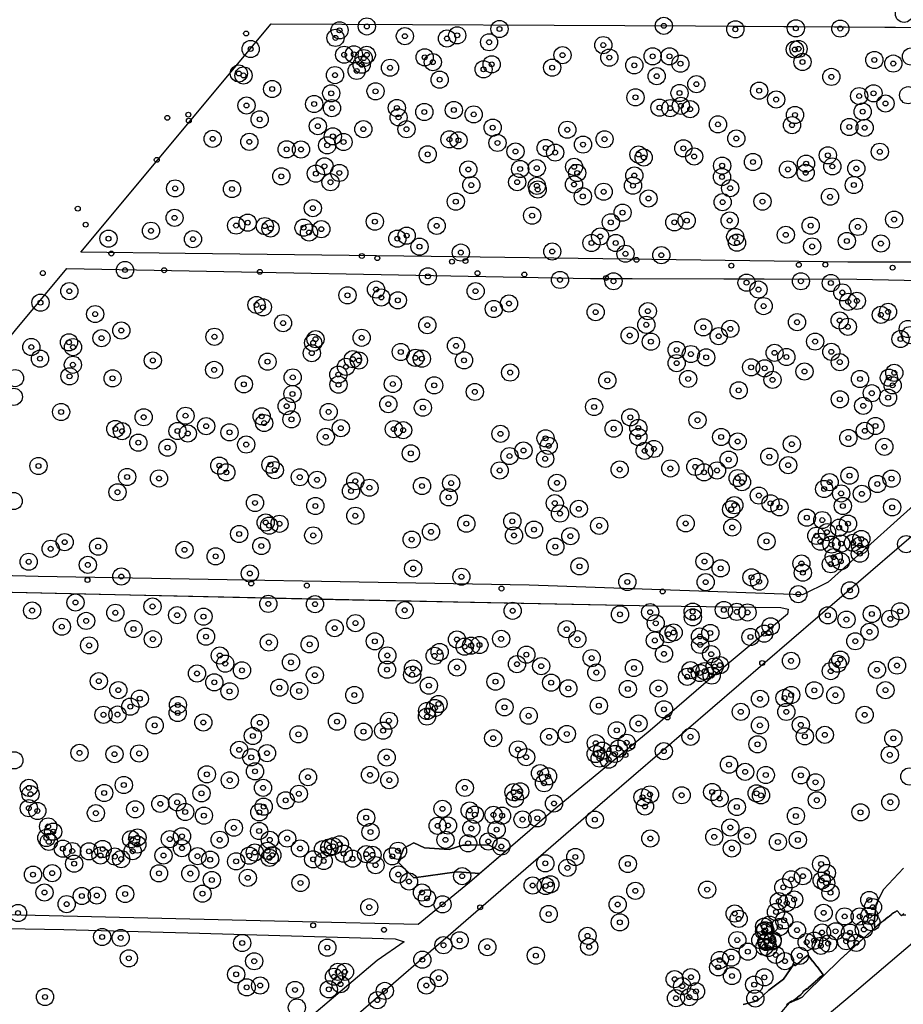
# Model space of a CAD drawing. Header units: inches. Extents: x 133161 to 134727, y 414457 to 415906.
# Tile 13 of 37: x 133569 to 133749, y 414864 to 415064. Entities that reach past the tile are written whole.
import ezdxf

# ---------------------------------------------------------------- set-up
doc = ezdxf.new("R2010")
doc.units = ezdxf.units.IN
doc.header["$MEASUREMENT"] = 0
doc.header["$PDMODE"] = 33
doc.header["$PDSIZE"] = -3
for name, color, linetype in [('Niet gedetecteerde gebieden (D-gebied) (ca. 6.258 m2)', 1, 'Continuous'), ('Onderzoeksgebied Genderensche Uiterwaard (ca. 421.775 m2)', 5, 'Continuous'), ('Significante objecten binnen onderzoeksgebied GUW', 3, 'Continuous'), ('Significante objecten buiten onderzoeksgebied GUW', 1, 'Continuous'), ('Veiligheidsmarge objecten GUW', 6, 'Continuous'), ('Verstoorde gebieden (C-gebied) (ca. 31.643 m2)', 40, 'Continuous'), ('Vrijgegeven gebieden (A+B gebied) (ca. 383.874 m2)', 3, 'Continuous')]:
    doc.layers.add(name, color=color, linetype=linetype)

msp = doc.modelspace()

# ---------------------------------------------------------------- linework, layer by layer
at = {"layer": 'Niet gedetecteerde gebieden (D-gebied) (ca. 6.258 m2)'}
for points in [[(133781.73, 414902.04, 0), (133738.86, 414865.52, 0), (133654.35, 414794.56, 0)], [(133724.11, 414861.55, 0), (133726.05, 414863.88, 0), (133726.05, 414863.88, 0), (133726.06, 414863.88, 0), (133727.66, 414864.55, 0), (133727.7, 414864.51, 0), (133727.77, 414864.58, 0), (133727.84, 414864.57, 0), (133727.98, 414864.69, 0), (133728.03, 414864.73, 0), (133728.08, 414864.73, 0), (133728.1, 414864.73, 0), (133728.13, 414864.75, 0), (133728.66, 414864.97, 0), (133729.44, 414865.83, 0), (133736.44, 414872.68, 0), (133744.54, 414880.09, 0), (133744.82, 414880.33, 0), (133744.89, 414880.33, 0), (133745.19, 414880.59, 0), (133745.26, 414880.58, 0), (133746.13, 414881.33, 0), (133746.2, 414881.33, 0), (133746.85, 414881.88, 0), (133747.09, 414882.04, 0), (133747.11, 414882.04, 0), (133747.15, 414882.08, 0), (133747.3, 414882.2, 0), (133747.34, 414882.2, 0), (133747.37, 414882.2, 0), (133747.45, 414882.27, 0), (133747.56, 414882.36, 0), (133747.59, 414882.36, 0), (133747.63, 414882.36, 0), (133747.75, 414882.47, 0), (133747.88, 414882.55, 0), (133747.96, 414882.6, 0), (133747.97, 414882.59, 0), (133748.04, 414882.65, 0), (133748.59, 414882, 0), (133748.59, 414881.97, 0), (133748.59, 414881.93, 0), (133748.82, 414881.67, 0), (133748.89, 414881.66, 0), (133749, 414881.76, 0), (133749.07, 414881.75, 0), (133749.13, 414881.81, 0), (133749.79, 414881.78, 0)]]:
    msp.add_polyline3d(points, dxfattribs=at)
at = {"layer": 'Onderzoeksgebied Genderensche Uiterwaard (ca. 421.775 m2)'}
for points in [[(133706.89, 415063.17), (133788.51, 415062.66), (133809.62, 415062.66), (133811.84, 415061.23), (133813.11, 415057.98), (133811.68, 415055.04), (133808.19, 415050.2), (133804.22, 415041.87), (133804.22, 415035.83), (133805.81, 415029.17), (133807.32, 415021.78), (133806.68, 415014.64), (133804.06, 415013.13), (133797.87, 415013.77), (133753.23, 415014.96), (133737.99, 415014.96), (133653.05, 415016.15), (133602.85, 415016.72), (133581.57, 415017.01), (133620.43, 415063.61)], [(133733.97, 414949.66), (133728.73, 414947.12), (133673.01, 414949.03), (133572.89, 414950.86), (133528.4, 414951.97), (133568.26, 415001.06), (133578.76, 415013.65), (133685.52, 415011.64), (133739.81, 415011.48), (133801.09, 415010.21), (133802.99, 415009.42), (133801.88, 415008.4), (133756.03, 414969.51)], [(133660.84, 414888.42), (133650.37, 414879.85), (133626.77, 414880.38), (133543.57, 414882.35), (133533.25, 414882.3), (133531.61, 414884.36), (133529.76, 414887.01), (133528.01, 414887.33), (133488.39, 414888.32), (133476.83, 414888.46), (133525.65, 414948.59), (133633.5, 414946.16), (133698.88, 414944.84), (133724.28, 414944.51), (133725.8, 414944.18), (133725.67, 414943.12), (133710.52, 414930.49), (133697.67, 414919.43), (133677.56, 414902.81)]]:
    msp.add_lwpolyline(points, close=True, dxfattribs=at)
for points in [[(133613.72, 414840.42), (133683.57, 414901.01), (133796.29, 414998.09)], [(133781.73, 414902.04), (133738.86, 414865.52), (133654.35, 414794.56)], [(133396.81, 414789.92), (133475.08, 414886.31), (133497.2, 414885.54), (133512.68, 414885.23), (133527.02, 414884.91), (133528.02, 414884.49), (133529.67, 414881.21), (133531.31, 414879.88), (133534.75, 414879.57), (133578.15, 414878.8), (133603.39, 414878.16), (133645.7, 414876.89), (133647.5, 414876.26), (133642, 414872.45), (133582.94, 414822.41)]]:
    msp.add_lwpolyline(points, dxfattribs=at)
at = {"layer": 'Significante objecten binnen onderzoeksgebied GUW'}
for p in [(133634.35, 415062.27), (133639.91, 415063.06), (133658.34, 415061.24), (133666.95, 415062.54), (133700.46, 415063.18), (133715.05, 415062.47), (133727.38, 415062.68), (133736.43, 415062.62), (133633.51, 415060.72), (133647.67, 415061.07), (133656.24, 415060.59), (133664.83, 415059.83), (133688.11, 415059.25), (133616.21, 415058.45), (133635.29, 415057.28), (133637.27, 415057.36), (133639.89, 415057.27), (133679.81, 415057.19), (133727.16, 415058.35), (133727.93, 415058.47), (133638.85, 415055.24), (133639.27, 415056.6), (133651.71, 415056.76), (133653.37, 415055.77), (133665.36, 415055.32), (133689.34, 415056.7), (133698.18, 415056.96), (133701.61, 415056.97), (133703.84, 415055.45), (133728.73, 415055.81), (133743.39, 415056.22), (133747.24, 415055.48), (133613.81, 415053.45), (133637.84, 415053.98), (133644.64, 415054.63), (133663.71, 415054.31), (133677.7, 415054.65), (133694.43, 415055.13), (133614.77, 415053.06), (133633.41, 415053.13), (133654.75, 415052.19), (133699.01, 415052.91), (133707.1, 415051.28), (133734.62, 415052.76), (133620.61, 415050.29), (133632.65, 415049.41), (133641.69, 415049.83), (133703.67, 415049.47), (133719.9, 415049.94), (133743.22, 415049.42), (133629.16, 415047.22), (133694.67, 415048.59), (133723.37, 415048.14), (133740.28, 415048.85), (133745.65, 415047.33), (133615.37, 415046.93), (133632.79, 415046.39), (133646.03, 415046.43), (133651.63, 415045.6), (133657.64, 415046), (133699.59, 415046.49), (133701.77, 415046.38), (133703.93, 415046.86), (133705.82, 415046.18), (133741.01, 415045.66), (133618.07, 415044.1), (133646.38, 415044.5), (133661.7, 415045.11), (133727.2, 415045), (133629.92, 415042.7), (133639.2, 415042.1), (133647.99, 415042.08), (133665.57, 415042.41), (133680.78, 415041.98), (133711.49, 415043.07), (133726.6, 415042.91), (133738.27, 415042.54), (133741.41, 415042.38), (133608.47, 415040.13), (133615.95, 415039.51), (133632.98, 415040.63), (133635.16, 415039.47), (133656.75, 415040.01), (133658.59, 415039.82), (133666.54, 415039.29), (133688.38, 415040.04), (133715.23, 415040.19), (133623.56, 415037.98), (133626.48, 415037.95), (133631.83, 415038.79), (133670.22, 415037.55), (133676.36, 415038.25), (133678.31, 415037.32), (133683.99, 415038.95), (133704.44, 415038.19), (133744.49, 415037.49), (133652.3, 415036.97), (133695.28, 415036.92), (133696.35, 415036.32), (133706.65, 415036.52), (133718.63, 415035.39), (133733.91, 415036.76), (133631.27, 415034.53), (133634.3, 415033.17), (133660.6, 415033.87), (133671.16, 415033.96), (133674.55, 415034.15), (133682.16, 415034.41), (133682.78, 415033.16), (133712.34, 415034.65), (133725.76, 415033.88), (133729.37, 415033.19), (133729.46, 415035.06), (133734.82, 415034.5), (133739.7, 415034.08), (133622.46, 415032.48), (133629.5, 415033.02), (133632.5, 415031.27), (133670.55, 415031.28), (133694.45, 415032.65), (133712.31, 415032.34), (133600.82, 415030.01), (133612.41, 415029.88), (133661.2, 415030.69), (133674.58, 415030.53), (133674.75, 415029.78), (133682.15, 415030.8), (133688.2, 415029.33), (133694.16, 415030.57), (133713.97, 415030.07), (133739.19, 415030.7), (133658.04, 415027.31), (133683.93, 415028.4), (133697.34, 415027.96), (133712.44, 415027.2), (133720.57, 415027.32), (133734.35, 415028.31), (133628.89, 415025.97), (133692.05, 415025.07), (133600.71, 415024), (133641.55, 415023.23), (133673.6, 415024.46), (133689.64, 415023.09), (133702.61, 415023.09), (133705.13, 415023.44), (133713.89, 415023.45), (133747.41, 415023.65), (133595.9, 415021.37), (133613.25, 415022.43), (133615.62, 415023.02), (133619.1, 415022.32), (133620.26, 415021.84), (133627.01, 415022), (133630.63, 415021.69), (133654.15, 415022.38), (133730.41, 415022.41), (133740.03, 415022.16), (133587.24, 415019.76), (133604.45, 415019.66), (133628.12, 415021.01), (133646.13, 415019.75), (133648.02, 415020.38), (133687.49, 415020.2), (133715.02, 415020.11), (133725.32, 415020.54), (133737.77, 415019.29), (133650.64, 415018.12), (133677.71, 415017.14), (133685.7, 415018.88), (133690.65, 415018.86), (133715.37, 415018.93), (133730.71, 415018.17), (133744.72, 415018.76), (133659.08, 415016.92), (133692.63, 415016.68), (133699.95, 415016.4), (133590.6, 415013.35), (133652.36, 415012.08), (133679.29, 415011.34), (133690.2, 415011.07), (133728.41, 415011.07), (133579.25, 415009.04), (133641.79, 415009.37), (133662.08, 415009.05), (133717.33, 415010.77), (133719.76, 415009.37), (133734.52, 415010.71), (133635.95, 415008.2), (133642.86, 415007.76), (133646.23, 415007.18), (133736.86, 415008.79), (133739.82, 415007.06), (133573.38, 415006.7), (133617.41, 415006.24), (133618.72, 415005.76), (133665.79, 415005.42), (133668.89, 415006.53), (133697.21, 415004.96), (133720.8, 415006), (133738.06, 415006.86), (133584.52, 415004.37), (133686.55, 415004.76), (133736.32, 415003.07), (133744.71, 415004.21), (133746.18, 415004.82), (133589.84, 415001.03), (133622.83, 415002.53), (133652.24, 415002.1), (133696.88, 415002.19), (133708.52, 415001.66), (133714.03, 415001.37), (133727.62, 415002.71), (133737.98, 415001.78), (133585.82, 414999.45), (133608.83, 414999.74), (133629.45, 414999.26), (133638.85, 414999.54), (133693.49, 415000.01), (133711.63, 414999.86), (133748.71, 414999.28), (133571.5, 414997.64), (133579.17, 414998.61), (133580.01, 414997.61), (133628.97, 414998.5), (133658.1, 414997.9), (133697.82, 414998.74), (133703.07, 414997.05), (133731.3, 414998.76), (133573.28, 414995.27), (133628.68, 414996.4), (133637.05, 414995.16), (133646.82, 414996.64), (133649.8, 414995.44), (133651.13, 414995.27), (133659.73, 414994.94), (133705.98, 414996.21), (133709.09, 414995.54), (133723.04, 414996.46), (133725.45, 414995.61), (133734.6, 414996.67), (133579.98, 414994.03), (133596.27, 414994.91), (133608.78, 414992.98), (133619.67, 414994.66), (133635.65, 414993.61), (133638.29, 414994.9), (133703.07, 414994.35), (133718.25, 414993.51), (133721.01, 414993.29), (133736.33, 414994.57), (133579.3, 414991.68), (133588.07, 414991.26), (133624.8, 414991.45), (133634.09, 414992.02), (133669.12, 414992.44), (133705.42, 414991.14), (133722.63, 414990.96), (133729.13, 414992.66), (133740.45, 414991.12), (133746.35, 414991.39), (133747.44, 414992.39), (133614.83, 414990.04), (133634.13, 414989.98), (133645.21, 414990.09), (133653.65, 414989.83), (133688.95, 414990.84), (133747.1, 414989.82), (133624.74, 414988.07), (133661.92, 414988.49), (133715.72, 414988.8), (133736.34, 414986.99), (133742.85, 414988.22), (133746.18, 414987.32), (133623.57, 414985.59), (133644.29, 414985.99), (133651.34, 414985.27), (133686.24, 414985.42), (133741.11, 414985.66), (133577.57, 414984.4), (133594.41, 414983.32), (133602.95, 414983.63), (133618.47, 414983.52), (133624.53, 414982.89), (133632.11, 414984.41), (133693.64, 414983.31), (133588.64, 414980.93), (133607.14, 414981.5), (133618.98, 414982.13), (133634.6, 414981.09), (133645.4, 414980.89), (133690.23, 414980.98), (133695.26, 414981.12), (133707.32, 414982.71), (133743.6, 414981.53), (133589.99, 414980.48), (133601.31, 414980.51), (133603.4, 414980.01), (133611.92, 414980.24), (133631.53, 414979.33), (133647.31, 414980.69), (133667.14, 414979.93), (133676.35, 414979.02), (133695.27, 414979.3), (133712.15, 414979.29), (133738.09, 414979.1), (133741.44, 414980.54), (133593.31, 414978.13), (133599.27, 414977.12), (133615.32, 414977.75), (133676.97, 414977.49), (133698.44, 414976.86), (133715.52, 414978.38), (133726.57, 414977.82), (133745.43, 414977.28), (133648.87, 414975.95), (133668.99, 414975.4), (133671.84, 414976.54), (133676.26, 414974.85), (133696.56, 414976.48), (133721.97, 414975.29), (133572.95, 414973.38), (133609.83, 414973.45), (133620.25, 414973.64), (133701.79, 414972.88), (133706.87, 414973.19), (133713.67, 414974.68), (133725.81, 414973.54), (133591.03, 414971.14), (133597.54, 414970.84), (133611.27, 414972.07), (133621.15, 414972.52), (133626.23, 414971.08), (133667, 414972.47), (133691.46, 414972.65), (133708.66, 414972.07), (133711.31, 414972.47), (133715.52, 414970.91), (133738.32, 414971.4), (133629.76, 414970.56), (133637.57, 414970.29), (133640.44, 414968.94), (133651.16, 414969.29), (133657.1, 414969.89), (133678.67, 414969.95), (133716.39, 414970.07), (133734.26, 414970.07), (133744, 414969.7), (133746.89, 414970.79), (133589.08, 414968.02), (133636.69, 414968.27), (133656.59, 414966.97), (133719.84, 414967.34), (133733.14, 414968.67), (133736.6, 414967.78), (133740.84, 414967.7), (133617.11, 414965.84), (133629.42, 414965.22), (133678.22, 414965.78), (133714.84, 414965.37), (133722.22, 414965.77), (133724.04, 414964.94), (133736.95, 414965.22), (133747.02, 414964.95), (133637.55, 414963.22), (133679.28, 414963.67), (133683.12, 414964.63), (133714.19, 414964.53), (133729.62, 414962.83), (133619.29, 414961.85), (133619.98, 414961.2), (133622.1, 414961.59), (133660.2, 414961.6), (133669.56, 414962.09), (133687.27, 414961.18), (133704.92, 414961.66), (133714.41, 414960.83), (133732.76, 414962.34), (133736.21, 414960.78), (133738, 414961.6), (133613.87, 414959.51), (133628.98, 414959.21), (133653, 414959.95), (133669.91, 414959.21), (133673.98, 414960.39), (133681.41, 414959.05), (133731.55, 414959.14), (133733.73, 414959.88), (133578.29, 414957.83), (133585.13, 414956.93), (133618.4, 414957.04), (133649.05, 414958.36), (133678.33, 414956.91), (133721.39, 414958), (133732.39, 414957.92), (133734.63, 414957.34), (133736.62, 414957.52), (133739.04, 414957.7), (133740.45, 414957.14), (133740.73, 414958.49), (133575.44, 414956.49), (133602.73, 414956.27), (133609.08, 414954.94), (133735.08, 414954.77), (133740.43, 414955.48), (133570.97, 414953.84), (133583.02, 414953.2), (133683.26, 414952.9), (133708.75, 414953.9), (133728.51, 414953.48), (133734.49, 414953.33), (133736.55, 414953.91), (133589.85, 414950.82), (133616.05, 414951.44), (133649.35, 414952.47), (133659.19, 414950.78), (133712.04, 414952.49), (133728.8, 414951.61), (133693.02, 414949.72), (133708.99, 414949.68), (133718.34, 414950.66), (133719.88, 414949.79), (133727.88, 414947.22), (133738.41, 414948), (133580.5, 414945.52), (133596.22, 414944.72), (133619.82, 414945.24), (133629.35, 414945.18), (133571.66, 414943.88), (133588.64, 414943.43), (133601.22, 414942.95), (133647.62, 414943.95), (133669.64, 414943.84), (133691.51, 414943.11), (133697.67, 414943.56), (133706.34, 414943.66), (133712.7, 414944), (133715.33, 414943.61), (133717.53, 414943.5), (133733.9, 414942.91), (133742.87, 414943.17), (133748.63, 414943.72), (133582.68, 414941.77), (133606.59, 414942.64), (133637.59, 414941.32), (133698.81, 414941.29), (133706.36, 414942.5), (133737.69, 414942.04), (133746.63, 414942.21), (133577.73, 414940.58), (133592.35, 414940.11), (133633.34, 414940.29), (133680.66, 414940.09), (133701.37, 414939.05), (133702.45, 414939.41), (133709.93, 414939.31), (133720.91, 414939.18), (133722.23, 414940.67), (133742.38, 414939.55), (133583.28, 414936.77), (133596.29, 414938.03), (133607.11, 414938.56), (133619.94, 414937.35), (133628.24, 414936.98), (133641.54, 414937.61), (133658.28, 414937.98), (133661.19, 414936.72), (133662.86, 414936.86), (133667.28, 414938.1), (133682.84, 414938.03), (133698.62, 414937.79), (133707.82, 414938.58), (133707.88, 414936.87), (133718.12, 414938.48), (133739.5, 414937.62), (133609.92, 414934.71), (133644.09, 414934.73), (133654.75, 414935.43), (133659.84, 414936.51), (133672.44, 414934.88), (133700.49, 414935.06), (133710.12, 414934.99), (133611.04, 414933.06), (133624.43, 414933.32), (133653.72, 414934.63), (133670.52, 414932.95), (133685.75, 414934.18), (133711.9, 414932.73), (133726.4, 414933.61), (133735.89, 414933.03), (133736.45, 414933.88), (133748, 414932.66), (133605.28, 414931.05), (133614.44, 414931.69), (133629.32, 414930.69), (133644.02, 414931.82), (133649.14, 414930.78), (133649.32, 414932.07), (133658.29, 414932.27), (133675.46, 414932.54), (133686.71, 414931.23), (133694.37, 414932.16), (133705.91, 414931.71), (133707.81, 414931.13), (133708.78, 414931.52), (133710.82, 414932.48), (133734.49, 414931.53), (133743.92, 414931.79), (133585.26, 414929.48), (133608.81, 414929.23), (133666.14, 414929.37), (133677.49, 414929.18), (133705.21, 414930.37), (133710.22, 414930.62), (133589.25, 414927.64), (133611.92, 414927.41), (133622.08, 414928.14), (133626.12, 414927.47), (133637.36, 414926.65), (133652.56, 414928.57), (133680.99, 414928), (133693.12, 414927.87), (133699.38, 414927.97), (133726.43, 414926.66), (133731.13, 414927.61), (133745.65, 414927.65), (133593.61, 414925.9), (133601.39, 414924.62), (133654.53, 414924.83), (133720.07, 414925.87), (133725.06, 414926.05), (133735.44, 414926.61), (133586.21, 414922.62), (133589.07, 414922.66), (133591.68, 414924.27), (133601.35, 414922.99), (133652.19, 414923.39), (133653.78, 414923.99), (133667.98, 414924.14), (133687.2, 414924.47), (133700.48, 414923.74), (133716.14, 414923.22), (133725.43, 414923.2), (133741.4, 414922.61), (133606.58, 414921.04), (133618.09, 414920.98), (133633.82, 414921.22), (133644.41, 414921.4), (133652.17, 414922.25), (133672.89, 414922.42), (133695.3, 414920.84), (133596.66, 414920.46), (133625.96, 414918.64), (133639.22, 414919.17), (133643.22, 414919.37), (133680.69, 414918.71), (133690.86, 414919.44), (133720.05, 414920.45), (133728.4, 414920.55), (133616.66, 414918.29), (133665.66, 414917.85), (133677.09, 414918.12), (133686.58, 414916.81), (133692.87, 414916.91), (133705.9, 414918.13), (133719.55, 414916.59), (133729.2, 414918.22), (133733.28, 414918.52), (133747.25, 414917.8), (133581.32, 414914.84), (133588.46, 414914.58), (133593.48, 414914.73), (133613.89, 414915.47), (133619.56, 414914.79), (133670.73, 414915.55), (133686.57, 414914.62), (133687.93, 414915.3), (133690.5, 414914.63), (133691.25, 414915.7), (133700.46, 414915.19), (133616.34, 414913.94), (133643.95, 414913.9), (133672.38, 414913.97), (133687.36, 414913.68), (133689.21, 414913.45), (133746.53, 414914.46), (133617.11, 414911.07), (133675.22, 414910.71), (133713.75, 414912.45), (133717.04, 414910.98), (133607.3, 414910.47), (133611.96, 414909.26), (133627.91, 414909.89), (133640.56, 414910.36), (133644.49, 414909.29), (133676.04, 414908.65), (133676.85, 414910.07), (133721.24, 414910.32), (133728.41, 414910.27), (133731.4, 414908.85), (133571, 414907.71), (133586.36, 414906.66), (133590.35, 414908.29), (133606.2, 414906.6), (133618.75, 414907.72), (133659.89, 414907.7), (133669.8, 414906.83), (133671.16, 414906.99), (133710.31, 414906.86), (133719.37, 414906.6), (133571.32, 414906.41), (133601.24, 414904.74), (133623.35, 414905.17), (133626.04, 414906.5), (133670.08, 414905.5), (133696.12, 414905.78), (133697.64, 414906.37), (133704.09, 414906.2), (133711.84, 414905.55), (133720.26, 414906.17), (133731.65, 414905.18), (133746.65, 414904.77), (133571, 414903.55), (133572.74, 414903), (133584.67, 414902.53), (133592.67, 414903.34), (133597.8, 414904.45), (133602.88, 414902.79), (133617.98, 414902.72), (133618.86, 414903.87), (133655.32, 414903.43), (133660.88, 414903.08), (133678.06, 414904.51), (133696.61, 414903.91), (133715.34, 414903.8), (133740.55, 414902.72), (133606.69, 414902.04), (133639.77, 414901.62), (133661.93, 414902.24), (133665.72, 414902.19), (133667.48, 414902.03), (133671.66, 414901.24), (133674.68, 414901.5), (133686.39, 414901.23), (133727.39, 414901.97), (133574.92, 414899.84), (133575.96, 414898.76), (133612.8, 414899.57), (133617.94, 414898.9), (133640.65, 414898.69), (133654.34, 414899.96), (133656.45, 414900.02), (133661.22, 414899.4), (133666.37, 414899.17), (133714.01, 414899.61), (133574.56, 414897.49), (133575.06, 414896.7), (133591.84, 414897.23), (133593.15, 414897.58), (133599.73, 414897.25), (133602.22, 414897.83), (133609.91, 414897.12), (133620.13, 414897.09), (133623.66, 414897.36), (133655.93, 414897.11), (133664.67, 414896.77), (133697.7, 414897.38), (133710.74, 414897.7), (133717.42, 414897.92), (133723.72, 414896.65), (133727.78, 414897.07), (133577.94, 414895.3), (133579.84, 414894.81), (133583.25, 414894.75), (133586.04, 414895.23), (133592.16, 414894.78), (133593.12, 414896.15), (133602.22, 414895.41), (133617.06, 414894.51), (133619.65, 414894.86), (133626.29, 414895.34), (133630.98, 414895.19), (133632.26, 414895.53), (133633.05, 414895.79), (133634.39, 414896.2), (133646.27, 414894.87), (133660.55, 414896.4), (133667.32, 414895.73), (133714.33, 414895.34), (133585.6, 414893.91), (133588.53, 414893.69), (133589.83, 414893.17), (133598.44, 414893.9), (133605.39, 414893.76), (133607.96, 414893.05), (133613.25, 414892.71), (133615.94, 414893.88), (133620.08, 414893.44), (133620.64, 414893.98), (133628.97, 414893.12), (133631.12, 414892.79), (133635.18, 414894.29), (133636.98, 414893.27), (133639.77, 414894.18), (133641.05, 414894.04), (133645.1, 414893.75), (133682.42, 414893.61), (133580.23, 414892.24), (133641.69, 414891.94), (133676.29, 414892.3), (133680.8, 414891.38), (133693.12, 414892.18), (133732.52, 414892.17), (133571.85, 414890), (133575.76, 414890.31), (133597.53, 414890.28), (133603.93, 414890.22), (133608.31, 414888.92), (133615.63, 414889.35), (133646.33, 414890.03), (133648.51, 414888.6), (133659.34, 414889.7), (133726.44, 414889.03), (133728.82, 414889.7), (133732.63, 414888.8), (133733.69, 414890.35), (133626.38, 414888.31), (133673.72, 414887.78), (133676.37, 414887.69), (133677.32, 414888.03), (133694.66, 414886.7), (133709.31, 414886.95), (133724.81, 414887.41), (133733.56, 414888.26), (133574.18, 414886.36), (133581.8, 414885.65), (133584.85, 414885.75), (133590.64, 414886.04), (133606.4, 414886.11), (133651.15, 414886.36), (133652.18, 414885.17), (133723.91, 414884.59), (133727.03, 414884.93), (133734.44, 414886.32), (133742.35, 414884.84), (133578.7, 414883.99), (133640.4, 414883.35), (133655.35, 414883.93), (133691.04, 414883.9), (133725.52, 414884.2), (133743.09, 414883.37), (133568.79, 414882.17), (133676.97, 414881.96), (133714.91, 414882.06), (133715.73, 414880.99), (133723.34, 414882.38), (133724.99, 414880.67), (133733.05, 414882.2), (133737.32, 414881.48), (133740.38, 414881.45), (133742.34, 414881.59), (133691.48, 414880.27), (133720.91, 414879.4), (133721.14, 414878.63), (133722.02, 414879.79), (133724.1, 414879.32), (133727.62, 414878.68), (133735.47, 414878.45), (133741.23, 414878.81), (133742.76, 414880.3), (133585.94, 414877.28), (133589.73, 414877.09), (133658.83, 414876.61), (133684.89, 414877.51), (133715.43, 414876.65), (133720.13, 414876.64), (133720.92, 414878.39), (133721.54, 414876.45), (133722.61, 414876.4), (133722.66, 414876.66), (133731.1, 414876.53), (133732.71, 414878.2), (133737.64, 414876.41), (133738.42, 414878.16), (133614.5, 414876.05), (133631.84, 414875.11), (133655.54, 414875.6), (133664.48, 414875.2), (133685.23, 414875.27), (133720.97, 414875.27), (133721.37, 414876.27), (133721.75, 414875.03), (133729.57, 414876.24), (133732.47, 414875.49), (133733.96, 414875.94), (133739.7, 414876.08), (133591.39, 414872.94), (133651.23, 414872.64), (133674.37, 414873.48), (133711.86, 414872.59), (133714.22, 414873.07), (133717.58, 414874.28), (133723.25, 414873.63), (133728.18, 414873.45), (133616.95, 414872.33), (133711.54, 414871.09), (133725.16, 414872.34), (133613.27, 414869.66), (133633.22, 414869.17), (133634.01, 414870.16), (133635.44, 414870.17), (133654.58, 414868.88), (133702.66, 414868.67), (133705.99, 414869.09), (133714.35, 414869.33), (133720.96, 414869.04), (133615.42, 414867.01), (133618.14, 414867.38), (133625.26, 414866.48), (133632.16, 414866.59), (133634.53, 414867.65), (133652.04, 414867.38), (133704.21, 414867.25), (133718.89, 414867.56), (133574.3, 414865.05), (133642.05, 414864.39), (133643.58, 414866.28), (133702.93, 414864.8), (133705.64, 414865), (133707.03, 414866.18), (133719.11, 414864.72)]:
    msp.add_point(p, dxfattribs=at)
at = {"layer": 'Significante objecten buiten onderzoeksgebied GUW'}
for p in [(133615.29, 415061.62), (133599.24, 415044.42), (133603.52, 415045.05), (133603.62, 415043.82), (133597.08, 415035.84), (133580.97, 415025.89), (133582.59, 415022.61), (133587.82, 415016.72), (133638.89, 415016.21), (133642.04, 415015.78), (133657.26, 415015.07), (133660.02, 415015.19), (133694.88, 415015.44), (133598.58, 415013.32), (133714.23, 415014.25), (133727.99, 415014.42), (133733.4, 415014.45), (133747.1, 415013.83), (133573.84, 415012.73), (133618.09, 415012.99), (133662.47, 415012.71), (133672.03, 415012.44), (133688.66, 415011.72), (133582.95, 414950.12), (133616.34, 414949.4), (133627.68, 414948.98), (133667.36, 414948.37), (133700.21, 414947.78), (133721.84, 414939.26), (133720.51, 414933.19), (133701.21, 414922.08), (133694, 414916.14), (133692.63, 414914.4), (133663.02, 414883.32), (133628.96, 414879.65), (133643.4, 414878.75)]:
    msp.add_point(p, dxfattribs=at)
at = {"layer": 'Veiligheidsmarge objecten GUW', "color": 210, "linetype": 'Continuous', "lineweight": 25}
for centre in [(133749.43, 415065.62), (133634.35, 415062.27), (133639.91, 415063.06), (133666.95, 415062.54), (133700.46, 415063.18), (133715.05, 415062.47), (133727.38, 415062.68), (133736.43, 415062.62), (133633.51, 415060.72), (133647.67, 415061.07), (133656.24, 415060.59), (133658.34, 415061.24), (133616.21, 415058.45), (133664.83, 415059.83), (133688.11, 415059.25), (133727.16, 415058.35), (133727.93, 415058.47), (133635.29, 415057.28), (133637.27, 415057.36), (133639.27, 415056.6), (133639.89, 415057.27), (133651.71, 415056.76), (133679.81, 415057.19), (133689.34, 415056.7), (133698.18, 415056.96), (133701.61, 415056.97), (133743.39, 415056.22), (133750.86, 415056.91), (133637.84, 415053.98), (133638.85, 415055.24), (133644.64, 415054.63), (133653.37, 415055.77), (133663.71, 415054.31), (133665.36, 415055.32), (133677.7, 415054.65), (133694.43, 415055.13), (133703.84, 415055.45), (133728.73, 415055.81), (133747.24, 415055.48), (133613.81, 415053.45), (133614.77, 415053.06), (133633.41, 415053.13), (133654.75, 415052.19), (133699.01, 415052.91), (133734.62, 415052.76), (133620.61, 415050.29), (133707.1, 415051.28), (133719.9, 415049.94), (133632.65, 415049.41), (133641.69, 415049.83), (133694.67, 415048.59), (133703.67, 415049.47), (133723.37, 415048.14), (133740.28, 415048.85), (133743.22, 415049.42), (133750.26, 415049.02), (133615.37, 415046.93), (133629.16, 415047.22), (133632.79, 415046.39), (133646.03, 415046.43), (133657.64, 415046), (133699.59, 415046.49), (133701.77, 415046.38), (133703.93, 415046.86), (133705.82, 415046.18), (133745.65, 415047.33), (133618.07, 415044.1), (133646.38, 415044.5), (133651.63, 415045.6), (133661.7, 415045.11), (133727.2, 415045), (133741.01, 415045.66), (133629.92, 415042.7), (133639.2, 415042.1), (133647.99, 415042.08), (133665.57, 415042.41), (133680.78, 415041.98), (133711.49, 415043.07), (133726.6, 415042.91), (133738.27, 415042.54), (133741.41, 415042.38), (133608.47, 415040.13), (133632.98, 415040.63), (133656.75, 415040.01), (133688.38, 415040.04), (133715.23, 415040.19), (133615.95, 415039.51), (133623.56, 415037.98), (133626.48, 415037.95), (133631.83, 415038.79), (133635.16, 415039.47), (133658.59, 415039.82), (133666.54, 415039.29), (133676.36, 415038.25), (133683.99, 415038.95), (133704.44, 415038.19), (133652.3, 415036.97), (133670.22, 415037.55), (133678.31, 415037.32), (133695.28, 415036.92), (133696.35, 415036.32), (133706.65, 415036.52), (133733.91, 415036.76), (133744.49, 415037.49), (133631.27, 415034.53), (133660.6, 415033.87), (133671.16, 415033.96), (133674.55, 415034.15), (133682.16, 415034.41), (133712.34, 415034.65), (133718.63, 415035.39), (133725.76, 415033.88), (133729.46, 415035.06), (133734.82, 415034.5), (133739.7, 415034.08), (133622.46, 415032.48), (133629.5, 415033.02), (133634.3, 415033.17), (133682.78, 415033.16), (133694.45, 415032.65), (133712.31, 415032.34), (133729.37, 415033.19), (133600.82, 415030.01), (133612.41, 415029.88), (133632.5, 415031.27), (133661.2, 415030.69), (133670.55, 415031.28), (133674.58, 415030.53), (133682.15, 415030.8), (133694.16, 415030.57), (133713.97, 415030.07), (133739.19, 415030.7), (133674.75, 415029.78), (133683.93, 415028.4), (133688.2, 415029.33), (133697.34, 415027.96), (133734.35, 415028.31), (133628.89, 415025.97), (133658.04, 415027.31), (133712.44, 415027.2), (133720.57, 415027.32), (133600.71, 415024), (133673.6, 415024.46), (133692.05, 415025.07), (133613.25, 415022.43), (133615.62, 415023.02), (133619.1, 415022.32), (133620.26, 415021.84), (133627.01, 415022), (133641.55, 415023.23), (133654.15, 415022.38), (133689.64, 415023.09), (133702.61, 415023.09), (133705.13, 415023.44), (133713.89, 415023.45), (133730.41, 415022.41), (133740.03, 415022.16), (133747.41, 415023.65), (133595.9, 415021.37), (133628.12, 415021.01), (133630.63, 415021.69), (133648.02, 415020.38), (133687.49, 415020.2), (133715.02, 415020.11), (133725.32, 415020.54), (133587.24, 415019.76), (133604.45, 415019.66), (133646.13, 415019.75), (133650.64, 415018.12), (133685.7, 415018.88), (133690.65, 415018.86), (133715.37, 415018.93), (133730.71, 415018.17), (133737.77, 415019.29), (133744.72, 415018.76), (133659.08, 415016.92), (133677.71, 415017.14), (133692.63, 415016.68), (133699.95, 415016.4), (133590.6, 415013.35), (133652.36, 415012.08), (133679.29, 415011.34), (133690.2, 415011.07), (133717.33, 415010.77), (133728.41, 415011.07), (133734.52, 415010.71), (133579.25, 415009.04), (133635.95, 415008.2), (133641.79, 415009.37), (133642.86, 415007.76), (133662.08, 415009.05), (133719.76, 415009.37), (133736.86, 415008.79), (133573.38, 415006.7), (133617.41, 415006.24), (133618.72, 415005.76), (133646.23, 415007.18), (133668.89, 415006.53), (133720.8, 415006), (133738.06, 415006.86), (133739.82, 415007.06), (133584.52, 415004.37), (133665.79, 415005.42), (133686.55, 415004.76), (133697.21, 415004.96), (133744.71, 415004.21), (133746.18, 415004.82), (133622.83, 415002.53), (133652.24, 415002.1), (133696.88, 415002.19), (133727.62, 415002.71), (133736.32, 415003.07), (133737.98, 415001.78), (133589.84, 415001.03), (133608.83, 414999.74), (133693.49, 415000.01), (133708.52, 415001.66), (133711.63, 414999.86), (133714.03, 415001.37), (133750.19, 415001.34), (133750.67, 415000.08), (133579.17, 414998.61), (133585.82, 414999.45), (133628.97, 414998.5), (133629.45, 414999.26), (133638.85, 414999.54), (133658.1, 414997.9), (133697.82, 414998.74), (133731.3, 414998.76), (133748.71, 414999.28), (133571.5, 414997.64), (133580.01, 414997.61), (133628.68, 414996.4), (133646.82, 414996.64), (133703.07, 414997.05), (133705.98, 414996.21), (133723.04, 414996.46), (133734.6, 414996.67), (133573.28, 414995.27), (133579.98, 414994.03), (133596.27, 414994.91), (133619.67, 414994.66), (133637.05, 414995.16), (133638.29, 414994.9), (133649.8, 414995.44), (133651.13, 414995.27), (133659.73, 414994.94), (133703.07, 414994.35), (133709.09, 414995.54), (133725.45, 414995.61), (133736.33, 414994.57), (133579.3, 414991.68), (133608.78, 414992.98), (133634.09, 414992.02), (133635.65, 414993.61), (133669.12, 414992.44), (133718.25, 414993.51), (133721.01, 414993.29), (133729.13, 414992.66), (133747.44, 414992.39), (133568.18, 414991.31), (133588.07, 414991.26), (133614.83, 414990.04), (133624.8, 414991.45), (133634.13, 414989.98), (133645.21, 414990.09), (133653.65, 414989.83), (133688.95, 414990.84), (133705.42, 414991.14), (133722.63, 414990.96), (133740.45, 414991.12), (133746.35, 414991.39), (133747.1, 414989.82), (133624.74, 414988.07), (133661.92, 414988.49), (133715.72, 414988.8), (133742.85, 414988.22), (133567.94, 414987.5), (133644.29, 414985.99), (133736.34, 414986.99), (133741.11, 414985.66), (133746.18, 414987.32), (133577.57, 414984.4), (133602.95, 414983.63), (133623.57, 414985.59), (133632.11, 414984.41), (133651.34, 414985.27), (133686.24, 414985.42), (133594.41, 414983.32), (133618.47, 414983.52), (133618.98, 414982.13), (133624.53, 414982.89), (133693.64, 414983.31), (133707.32, 414982.71), (133588.64, 414980.93), (133589.99, 414980.48), (133601.31, 414980.51), (133603.4, 414980.01), (133607.14, 414981.5), (133611.92, 414980.24), (133634.6, 414981.09), (133645.4, 414980.89), (133647.31, 414980.69), (133667.14, 414979.93), (133690.23, 414980.98), (133695.26, 414981.12), (133741.44, 414980.54), (133743.6, 414981.53), (133593.31, 414978.13), (133615.32, 414977.75), (133631.53, 414979.33), (133676.35, 414979.02), (133695.27, 414979.3), (133712.15, 414979.29), (133715.52, 414978.38), (133726.57, 414977.82), (133738.09, 414979.1), (133599.27, 414977.12), (133648.87, 414975.95), (133671.84, 414976.54), (133676.97, 414977.49), (133696.56, 414976.48), (133698.44, 414976.86), (133745.43, 414977.28), (133620.25, 414973.64), (133668.99, 414975.4), (133676.26, 414974.85), (133713.67, 414974.68), (133721.97, 414975.29), (133572.95, 414973.38), (133609.83, 414973.45), (133611.27, 414972.07), (133621.15, 414972.52), (133667, 414972.47), (133691.46, 414972.65), (133701.79, 414972.88), (133706.87, 414973.19), (133708.66, 414972.07), (133711.31, 414972.47), (133725.81, 414973.54), (133591.03, 414971.14), (133597.54, 414970.84), (133626.23, 414971.08), (133629.76, 414970.56), (133637.57, 414970.29), (133657.1, 414969.89), (133678.67, 414969.95), (133715.52, 414970.91), (133716.39, 414970.07), (133734.26, 414970.07), (133738.32, 414971.4), (133744, 414969.7), (133746.89, 414970.79), (133589.08, 414968.02), (133636.69, 414968.27), (133640.44, 414968.94), (133651.16, 414969.29), (133733.14, 414968.67), (133736.6, 414967.78), (133740.84, 414967.7), (133567.89, 414966.22), (133617.11, 414965.84), (133656.59, 414966.97), (133678.22, 414965.78), (133719.84, 414967.34), (133722.22, 414965.77), (133629.42, 414965.22), (133679.28, 414963.67), (133683.12, 414964.63), (133714.19, 414964.53), (133714.84, 414965.37), (133724.04, 414964.94), (133736.95, 414965.22), (133747.02, 414964.95), (133619.29, 414961.85), (133622.1, 414961.59), (133637.55, 414963.22), (133660.2, 414961.6), (133669.56, 414962.09), (133704.92, 414961.66), (133729.62, 414962.83), (133732.76, 414962.34), (133738, 414961.6), (133619.98, 414961.2), (133653, 414959.95), (133673.98, 414960.39), (133687.27, 414961.18), (133714.41, 414960.83), (133733.73, 414959.88), (133736.21, 414960.78), (133578.29, 414957.83), (133613.87, 414959.51), (133628.98, 414959.21), (133649.05, 414958.36), (133669.91, 414959.21), (133681.41, 414959.05), (133721.39, 414958), (133731.55, 414959.14), (133732.39, 414957.92), (133736.62, 414957.52), (133739.04, 414957.7), (133740.73, 414958.49), (133575.44, 414956.49), (133585.13, 414956.93), (133602.73, 414956.27), (133618.4, 414957.04), (133678.33, 414956.91), (133734.63, 414957.34), (133740.45, 414957.14), (133749.85, 414957.43), (133570.97, 414953.84), (133609.08, 414954.94), (133708.75, 414953.9), (133735.08, 414954.77), (133736.55, 414953.91), (133740.43, 414955.48), (133583.02, 414953.2), (133649.35, 414952.47), (133683.26, 414952.9), (133712.04, 414952.49), (133728.51, 414953.48), (133728.8, 414951.61), (133734.49, 414953.33), (133589.85, 414950.82), (133616.05, 414951.44), (133659.19, 414950.78), (133693.02, 414949.72), (133708.99, 414949.68), (133718.34, 414950.66), (133719.88, 414949.79), (133738.41, 414948), (133580.5, 414945.52), (133727.88, 414947.22), (133571.66, 414943.88), (133596.22, 414944.72), (133619.82, 414945.24), (133629.35, 414945.18), (133647.62, 414943.95), (133669.64, 414943.84), (133697.67, 414943.56), (133706.34, 414943.66), (133712.7, 414944), (133715.33, 414943.61), (133717.53, 414943.5), (133748.63, 414943.72), (133582.68, 414941.77), (133588.64, 414943.43), (133601.22, 414942.95), (133606.59, 414942.64), (133691.51, 414943.11), (133706.36, 414942.5), (133733.9, 414942.91), (133737.69, 414942.04), (133742.87, 414943.17), (133746.63, 414942.21), (133577.73, 414940.58), (133592.35, 414940.11), (133633.34, 414940.29), (133637.59, 414941.32), (133680.66, 414940.09), (133698.81, 414941.29), (133722.23, 414940.67), (133742.38, 414939.55), (133596.29, 414938.03), (133607.11, 414938.56), (133641.54, 414937.61), (133658.28, 414937.98), (133667.28, 414938.1), (133682.84, 414938.03), (133698.62, 414937.79), (133701.37, 414939.05), (133702.45, 414939.41), (133707.82, 414938.58), (133709.93, 414939.31), (133718.12, 414938.48), (133720.91, 414939.18), (133739.5, 414937.62), (133583.28, 414936.77), (133619.94, 414937.35), (133628.24, 414936.98), (133654.75, 414935.43), (133659.84, 414936.51), (133661.19, 414936.72), (133662.86, 414936.86), (133707.88, 414936.87), (133609.92, 414934.71), (133644.09, 414934.73), (133653.72, 414934.63), (133672.44, 414934.88), (133685.75, 414934.18), (133700.49, 414935.06), (133710.12, 414934.99), (133726.4, 414933.61), (133736.45, 414933.88), (133611.04, 414933.06), (133614.44, 414931.69), (133624.43, 414933.32), (133644.02, 414931.82), (133649.32, 414932.07), (133658.29, 414932.27), (133670.52, 414932.95), (133675.46, 414932.54), (133694.37, 414932.16), (133705.91, 414931.71), (133708.78, 414931.52), (133710.82, 414932.48), (133711.9, 414932.73), (133734.49, 414931.53), (133735.89, 414933.03), (133743.92, 414931.79), (133748, 414932.66), (133585.26, 414929.48), (133605.28, 414931.05), (133629.32, 414930.69), (133649.14, 414930.78), (133686.71, 414931.23), (133705.21, 414930.37), (133707.81, 414931.13), (133710.22, 414930.62), (133589.25, 414927.64), (133608.81, 414929.23), (133611.92, 414927.41), (133622.08, 414928.14), (133626.12, 414927.47), (133652.56, 414928.57), (133666.14, 414929.37), (133677.49, 414929.18), (133680.99, 414928), (133693.12, 414927.87), (133699.38, 414927.97), (133731.13, 414927.61), (133745.65, 414927.65), (133593.61, 414925.9), (133637.36, 414926.65), (133720.07, 414925.87), (133725.06, 414926.05), (133726.43, 414926.66), (133735.44, 414926.61), (133591.68, 414924.27), (133601.39, 414924.62), (133652.19, 414923.39), (133653.78, 414923.99), (133654.53, 414924.83), (133667.98, 414924.14), (133687.2, 414924.47), (133700.48, 414923.74), (133586.21, 414922.62), (133589.07, 414922.66), (133601.35, 414922.99), (133644.41, 414921.4), (133652.17, 414922.25), (133672.89, 414922.42), (133716.14, 414923.22), (133725.43, 414923.2), (133741.4, 414922.61), (133596.66, 414920.46), (133606.58, 414921.04), (133618.09, 414920.98), (133633.82, 414921.22), (133643.22, 414919.37), (133690.86, 414919.44), (133695.3, 414920.84), (133720.05, 414920.45), (133728.4, 414920.55), (133616.66, 414918.29), (133625.96, 414918.64), (133639.22, 414919.17), (133665.66, 414917.85), (133677.09, 414918.12), (133680.69, 414918.71), (133705.9, 414918.13), (133729.2, 414918.22), (133733.28, 414918.52), (133747.25, 414917.8), (133613.89, 414915.47), (133670.73, 414915.55), (133686.58, 414916.81), (133691.25, 414915.7), (133692.87, 414916.91), (133719.55, 414916.59), (133568.03, 414913.32), (133581.32, 414914.84), (133588.46, 414914.58), (133593.48, 414914.73), (133616.34, 414913.94), (133619.56, 414914.79), (133643.95, 414913.9), (133672.38, 414913.97), (133686.57, 414914.62), (133687.36, 414913.68), (133687.93, 414915.3), (133689.21, 414913.45), (133690.5, 414914.63), (133700.46, 414915.19), (133746.53, 414914.46), (133713.75, 414912.45), (133607.3, 414910.47), (133617.11, 414911.07), (133627.91, 414909.89), (133640.56, 414910.36), (133675.22, 414910.71), (133676.85, 414910.07), (133717.04, 414910.98), (133721.24, 414910.32), (133728.41, 414910.27), (133750.5, 414910.03), (133571, 414907.71), (133590.35, 414908.29), (133611.96, 414909.26), (133618.75, 414907.72), (133644.49, 414909.29), (133659.89, 414907.7), (133676.04, 414908.65), (133731.4, 414908.85), (133571.32, 414906.41), (133586.36, 414906.66), (133606.2, 414906.6), (133626.04, 414906.5), (133669.8, 414906.83), (133670.08, 414905.5), (133671.16, 414906.99), (133696.12, 414905.78), (133697.64, 414906.37), (133704.09, 414906.2), (133710.31, 414906.86), (133711.84, 414905.55), (133719.37, 414906.6), (133720.26, 414906.17), (133571, 414903.55), (133592.67, 414903.34), (133597.8, 414904.45), (133601.24, 414904.74), (133618.86, 414903.87), (133623.35, 414905.17), (133655.32, 414903.43), (133678.06, 414904.51), (133696.61, 414903.91), (133715.34, 414903.8), (133731.65, 414905.18), (133746.65, 414904.77), (133572.74, 414903), (133584.67, 414902.53), (133602.88, 414902.79), (133606.69, 414902.04), (133617.98, 414902.72), (133639.77, 414901.62), (133660.88, 414903.08), (133661.93, 414902.24), (133665.72, 414902.19), (133667.48, 414902.03), (133674.68, 414901.5), (133727.39, 414901.97), (133740.55, 414902.72), (133574.92, 414899.84), (133612.8, 414899.57), (133654.34, 414899.96), (133656.45, 414900.02), (133661.22, 414899.4), (133671.66, 414901.24), (133686.39, 414901.23), (133714.01, 414899.61), (133574.56, 414897.49), (133575.96, 414898.76), (133593.15, 414897.58), (133599.73, 414897.25), (133602.22, 414897.83), (133617.94, 414898.9), (133623.66, 414897.36), (133640.65, 414898.69), (133666.37, 414899.17), (133697.7, 414897.38), (133710.74, 414897.7), (133717.42, 414897.92), (133575.06, 414896.7), (133577.94, 414895.3), (133591.84, 414897.23), (133593.12, 414896.15), (133602.22, 414895.41), (133609.91, 414897.12), (133620.13, 414897.09), (133626.29, 414895.34), (133632.26, 414895.53), (133633.05, 414895.79), (133634.39, 414896.2), (133655.93, 414897.11), (133660.55, 414896.4), (133664.67, 414896.77), (133667.32, 414895.73), (133714.33, 414895.34), (133723.72, 414896.65), (133727.78, 414897.07), (133579.84, 414894.81), (133583.25, 414894.75), (133585.6, 414893.91), (133586.04, 414895.23), (133588.53, 414893.69), (133592.16, 414894.78), (133598.44, 414893.9), (133605.39, 414893.76), (133615.94, 414893.88), (133617.06, 414894.51), (133619.65, 414894.86), (133620.08, 414893.44), (133620.64, 414893.98), (133630.98, 414895.19), (133635.18, 414894.29), (133636.98, 414893.27), (133639.77, 414894.18), (133641.05, 414894.04), (133645.1, 414893.75), (133646.27, 414894.87), (133682.42, 414893.61), (133580.23, 414892.24), (133589.83, 414893.17), (133607.96, 414893.05), (133613.25, 414892.71), (133628.97, 414893.12), (133631.12, 414892.79), (133641.69, 414891.94), (133676.29, 414892.3), (133680.8, 414891.38), (133693.12, 414892.18), (133732.52, 414892.17), (133571.85, 414890), (133575.76, 414890.31), (133597.53, 414890.28), (133603.93, 414890.22), (133615.63, 414889.35), (133646.33, 414890.03), (133659.34, 414889.7), (133728.82, 414889.7), (133733.69, 414890.35), (133608.31, 414888.92), (133626.38, 414888.31), (133648.51, 414888.6), (133673.72, 414887.78), (133676.37, 414887.69), (133677.32, 414888.03), (133724.81, 414887.41), (133726.44, 414889.03), (133732.63, 414888.8), (133733.56, 414888.26), (133574.18, 414886.36), (133581.8, 414885.65), (133584.85, 414885.75), (133590.64, 414886.04), (133606.4, 414886.11), (133651.15, 414886.36), (133694.66, 414886.7), (133709.31, 414886.95), (133734.44, 414886.32), (133578.7, 414883.99), (133640.4, 414883.35), (133652.18, 414885.17), (133655.35, 414883.93), (133691.04, 414883.9), (133723.91, 414884.59), (133725.52, 414884.2), (133727.03, 414884.93), (133742.35, 414884.84), (133743.09, 414883.37), (133568.79, 414882.17), (133676.97, 414881.96), (133714.91, 414882.06), (133723.34, 414882.38), (133733.05, 414882.2), (133737.32, 414881.48), (133740.38, 414881.45), (133742.34, 414881.59), (133691.48, 414880.27), (133715.73, 414880.99), (133720.91, 414879.4), (133722.02, 414879.79), (133724.1, 414879.32), (133724.99, 414880.67), (133742.76, 414880.3), (133585.94, 414877.28), (133684.89, 414877.51), (133720.92, 414878.39), (133721.14, 414878.63), (133727.62, 414878.68), (133732.71, 414878.2), (133735.47, 414878.45), (133738.42, 414878.16), (133741.23, 414878.81), (133589.73, 414877.09), (133614.5, 414876.05), (133655.54, 414875.6), (133658.83, 414876.61), (133664.48, 414875.2), (133685.23, 414875.27), (133715.43, 414876.65), (133720.13, 414876.64), (133720.97, 414875.27), (133721.37, 414876.27), (133721.54, 414876.45), (133722.61, 414876.4), (133722.66, 414876.66), (133729.57, 414876.24), (133731.1, 414876.53), (133732.47, 414875.49), (133733.96, 414875.94), (133737.64, 414876.41), (133739.7, 414876.08), (133631.84, 414875.11), (133674.37, 414873.48), (133717.58, 414874.28), (133721.75, 414875.03), (133723.25, 414873.63), (133728.18, 414873.45), (133591.39, 414872.94), (133616.95, 414872.33), (133651.23, 414872.64), (133711.86, 414872.59), (133714.22, 414873.07), (133725.16, 414872.34), (133613.27, 414869.66), (133633.22, 414869.17), (133634.01, 414870.16), (133635.44, 414870.17), (133711.54, 414871.09), (133714.35, 414869.33), (133618.14, 414867.38), (133634.53, 414867.65), (133652.04, 414867.38), (133654.58, 414868.88), (133702.66, 414868.67), (133704.21, 414867.25), (133705.99, 414869.09), (133718.89, 414867.56), (133720.96, 414869.04), (133615.42, 414867.01), (133625.26, 414866.48), (133632.16, 414866.59), (133643.58, 414866.28), (133707.03, 414866.18), (133574.3, 414865.05), (133642.05, 414864.39), (133702.93, 414864.8), (133705.64, 414865), (133719.11, 414864.72), (133625.65, 414862.91)]:
    msp.add_circle(centre, 1.75, dxfattribs=at)
at = {"layer": 'Verstoorde gebieden (C-gebied) (ca. 31.643 m2)'}
msp.add_polyline3d([(133656.71, 414895.14, 0), (133659.48, 414896.03, 0), (133660.49, 414896.04, 0), (133660.49, 414896.04, 0), (133660.5, 414896.04, 0), (133660.5, 414896.04, 0), (133660.51, 414896.04, 0), (133660.51, 414896.04, 0), (133660.52, 414896.04, 0), (133660.52, 414896.04, 0), (133660.53, 414896.04, 0), (133660.53, 414896.04, 0), (133660.54, 414896.04, 0), (133660.55, 414896.04, 0), (133660.55, 414896.04, 0), (133660.56, 414896.04, 0), (133660.56, 414896.04, 0), (133660.57, 414896.04, 0), (133660.57, 414896.04, 0), (133660.58, 414896.04, 0), (133660.58, 414896.04, 0), (133660.59, 414896.04, 0), (133660.59, 414896.04, 0), (133660.6, 414896.04, 0), (133660.6, 414896.04, 0), (133660.61, 414896.04, 0), (133664.74, 414896.1, 0), (133666.9, 414894.9, 0), (133668.25, 414894.8, 0), (133662.94, 414890.24, 0), (133658.23, 414890.6, 0), (133649.52, 414889.38, 0), (133646.3, 414892.52, 0), (133647.44, 414895.37, 0), (133649.5, 414896.5, 0), (133651.64, 414895.49, 0)], close=True, dxfattribs=at)
for points in [[(133749.41, 414882.05, 0), (133749.07, 414881.75, 0), (133749, 414881.76, 0), (133748.89, 414881.66, 0), (133748.82, 414881.67, 0), (133748.59, 414881.93, 0), (133748.59, 414882, 0), (133748.04, 414882.65, 0), (133747.92, 414882.55, 0), (133747.85, 414882.55, 0), (133747.63, 414882.36, 0), (133747.56, 414882.36, 0), (133747.37, 414882.2, 0), (133747.3, 414882.2, 0), (133747.11, 414882.04, 0), (133747.04, 414882.05, 0), (133746.2, 414881.33, 0), (133746.13, 414881.33, 0), (133745.26, 414880.58, 0), (133745.19, 414880.59, 0), (133744.89, 414880.33, 0), (133744.82, 414880.33, 0), (133744.06, 414879.68, 0), (133744.06, 414879.61, 0), (133743.51, 414879.13, 0), (133743.31, 414880.35, 0), (133743.78, 414883.99, 0), (133745.24, 414886.97, 0), (133749.31, 414891.32, 0)], [(133716.65, 414863.53, 0), (133719.55, 414864.23, 0), (133721.87, 414866.44, 0), (133724.83, 414868.67, 0), (133726.98, 414871.73, 0), (133727.16, 414871.48, 0), (133727.23, 414871.47, 0), (133728.16, 414872.15, 0), (133728.17, 414872.22, 0), (133728.53, 414872.49, 0), (133728.54, 414872.56, 0), (133728.9, 414872.83, 0), (133728.91, 414872.9, 0), (133729.76, 414873.52, 0), (133729.83, 414873.51, 0), (133729.95, 414873.35, 0), (133730.02, 414873.34, 0), (133730.76, 414872.33, 0), (133730.83, 414872.32, 0), (133731.63, 414871.24, 0), (133731.7, 414871.23, 0), (133732.92, 414869.58, 0), (133732.8, 414869.49, 0), (133732.79, 414869.42, 0), (133732.11, 414868.92, 0), (133732.1, 414868.85, 0), (133731.77, 414868.61, 0), (133731.76, 414868.54, 0), (133731.4, 414868.27, 0), (133731.39, 414868.2, 0), (133731.03, 414867.93, 0), (133731.02, 414867.86, 0), (133730.7, 414867.63, 0), (133730.69, 414867.56, 0), (133730.33, 414867.29, 0), (133730.32, 414867.22, 0), (133729.95, 414866.95, 0), (133729.94, 414866.88, 0), (133729.7, 414866.7, 0), (133729.63, 414866.71, 0), (133728.87, 414866.15, 0), (133728.86, 414866.08, 0), (133728.78, 414866.02, 0), (133728.77, 414865.95, 0), (133728.73, 414865.92, 0), (133728.72, 414865.85, 0), (133728.64, 414865.79, 0), (133728.62, 414865.72, 0), (133728.38, 414865.54, 0), (133728.37, 414865.47, 0), (133727.81, 414865.06, 0), (133727.8, 414864.99, 0), (133727.04, 414864.42, 0), (133726.97, 414864.43, 0), (133726.68, 414864.22, 0), (133726.61, 414864.23, 0), (133726.33, 414864.03, 0), (133726.26, 414864.04, 0), (133725.5, 414863.47, 0)]]:
    msp.add_polyline3d(points, dxfattribs=at)
at = {"layer": 'Vrijgegeven gebieden (A+B gebied) (ca. 383.874 m2)'}
for points in [[(133753.23, 415014.96), (133737.99, 415014.96), (133653.05, 415016.15), (133602.85, 415016.72), (133581.57, 415017.01), (133620.43, 415063.61), (133706.89, 415063.17), (133714.57, 415063.12), (133766.16, 415062.8)], [(133613.72, 414840.42), (133683.57, 414901.01), (133796.29, 414998.09)], [(133525.65, 414948.59), (133585.35, 414947.25), (133658.48, 414945.66), (133698.88, 414944.84), (133724.28, 414944.51), (133725.8, 414944.18), (133725.67, 414943.12), (133710.52, 414930.49), (133697.67, 414919.43), (133677.56, 414902.81), (133668.25, 414894.8), (133666.9, 414894.9), (133664.74, 414896.1), (133660.61, 414896.04), (133660.6, 414896.04), (133660.6, 414896.04), (133660.59, 414896.04), (133660.59, 414896.04), (133660.58, 414896.04), (133660.58, 414896.04), (133660.57, 414896.04), (133660.57, 414896.04), (133660.56, 414896.04), (133660.56, 414896.04), (133660.55, 414896.04), (133660.55, 414896.04), (133660.54, 414896.04), (133660.53, 414896.04), (133660.53, 414896.04), (133660.52, 414896.04), (133660.52, 414896.04), (133660.51, 414896.04), (133660.51, 414896.04), (133660.5, 414896.04), (133660.5, 414896.04), (133660.49, 414896.04), (133660.49, 414896.04), (133659.48, 414896.03), (133656.71, 414895.14), (133651.64, 414895.49), (133649.5, 414896.5), (133647.44, 414895.37), (133646.3, 414892.52), (133649.52, 414889.38), (133658.23, 414890.6), (133662.94, 414890.24), (133660.84, 414888.42), (133650.37, 414879.85), (133626.77, 414880.38), (133543.57, 414882.35)], [(133749.31, 414891.32), (133745.24, 414886.97), (133743.78, 414883.99), (133743.31, 414880.35), (133743.5, 414879.14), (133736.44, 414872.68), (133729.44, 414865.83), (133728.66, 414864.97), (133728.13, 414864.75), (133728.1, 414864.73), (133728.08, 414864.73), (133728.03, 414864.73), (133727.98, 414864.69), (133727.84, 414864.57), (133727.77, 414864.58), (133727.7, 414864.51), (133727.66, 414864.55), (133726.06, 414863.88), (133726.26, 414864.04), (133726.33, 414864.03), (133726.61, 414864.23), (133726.68, 414864.22), (133726.97, 414864.43), (133727.04, 414864.42), (133727.8, 414864.99), (133727.81, 414865.06), (133728.37, 414865.47), (133728.38, 414865.54), (133728.62, 414865.72), (133728.64, 414865.79), (133728.72, 414865.85), (133728.73, 414865.92), (133728.77, 414865.95), (133728.78, 414866.02), (133728.86, 414866.08), (133728.87, 414866.15), (133729.63, 414866.71), (133729.7, 414866.7), (133729.94, 414866.88), (133729.95, 414866.95), (133730.32, 414867.22), (133730.33, 414867.29), (133730.69, 414867.56), (133730.7, 414867.63), (133731.02, 414867.86), (133731.03, 414867.93), (133731.39, 414868.2), (133731.4, 414868.27), (133731.76, 414868.54), (133731.77, 414868.61), (133732.1, 414868.85), (133732.11, 414868.92), (133732.79, 414869.42), (133732.8, 414869.49), (133732.92, 414869.58), (133731.7, 414871.23), (133731.63, 414871.24), (133730.83, 414872.32), (133730.76, 414872.33), (133730.02, 414873.34), (133729.95, 414873.35), (133729.83, 414873.51), (133729.76, 414873.52), (133728.91, 414872.9), (133728.9, 414872.83), (133728.54, 414872.56), (133728.53, 414872.49), (133728.17, 414872.22), (133728.16, 414872.15), (133727.23, 414871.47), (133727.16, 414871.48), (133726.98, 414871.73), (133724.83, 414868.67), (133721.87, 414866.44), (133719.55, 414864.23), (133716.65, 414863.53)], [(133443.53, 414847.46), (133461.27, 414869.3), (133475.08, 414886.31), (133497.2, 414885.54), (133512.68, 414885.23), (133525.34, 414884.95), (133525.45, 414879.84), (133531.31, 414879.88), (133534.75, 414879.57), (133578.15, 414878.8), (133603.39, 414878.16), (133645.7, 414876.89), (133647.5, 414876.26), (133642, 414872.45), (133605.02, 414841.12)]]:
    msp.add_lwpolyline(points, dxfattribs=at)
msp.add_lwpolyline([(133693.97, 415011.61), (133720.93, 415011.54), (133739.81, 415011.48), (133801.09, 415010.21), (133802.99, 415009.42), (133801.88, 415008.4), (133756.03, 414969.51), (133733.97, 414949.66), (133728.73, 414947.12), (133673.01, 414949.03), (133572.89, 414950.86), (133528.4, 414951.97), (133568.26, 415001.06), (133578.76, 415013.65), (133685.52, 415011.64)], close=True, dxfattribs=at)

doc.saveas('drawing.dxf')
